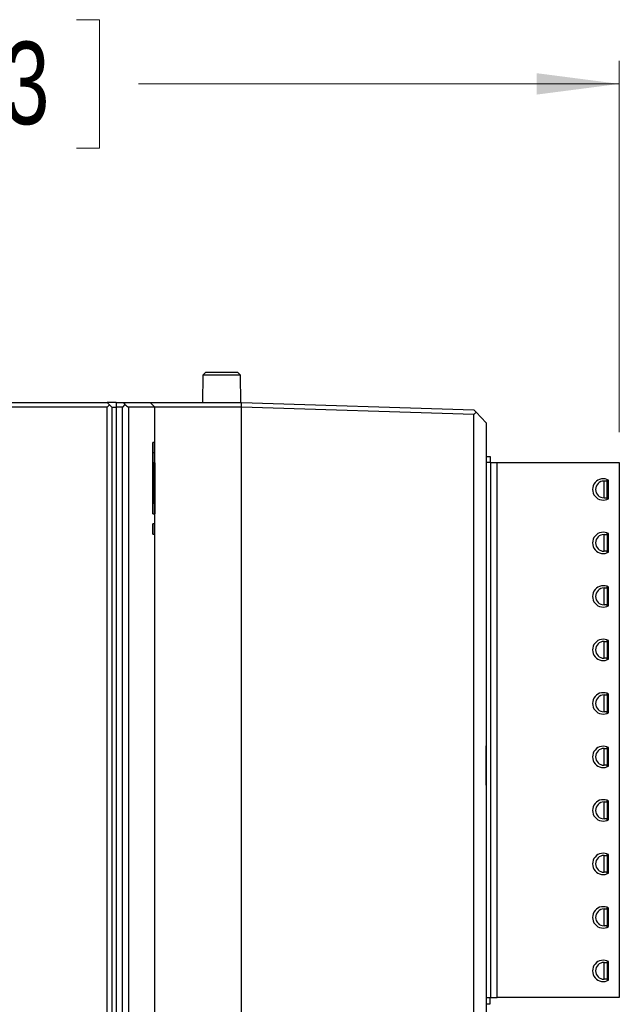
# Model space of a CAD drawing. Header units: millimetres. Extents: x 0 to 840, y 0 to 594.
# Tile 71 of 77: x 550 to 589, y 322 to 386. Entities that reach past the tile are written whole.
import ezdxf

# ---------------------------------------------------------------- set-up
doc = ezdxf.new("R2010")
doc.units = ezdxf.units.MM
doc.header["$LTSCALE"] = 2
doc.linetypes.add('SLD-Sólida', pattern=[0])
doc.styles.add('SLDTEXTSTYLE2', font='ARIALN.TTF', dxfattribs={"width": 0.87})
doc.dimstyles.new('SLDDIMSTYLE0', dxfattribs={"dimtxt": 5.4, "dimasz": 5.4, "dimexe": 0, "dimexo": 0.0625, "dimgap": 1.35, "dimtad": 0, "dimdec": 1, "dimrnd": 1e-09, "dimzin": 12, "dimdsep": 46, "dimtxsty": 'SLDTEXTSTYLE2', "dimsah": 1, "dimcen": 0.09, "dimadec": 0, "dimazin": 3, "dimtfac": 1, "dimtdec": 3, "dimtofl": 0, "dimtmove": 0, "dimatfit": 3, "dimfxl": 1, "dimfrac": 2, "dimtolj": 1, "dimtzin": 12, "dimarcsym": 0})

# ---------------------------------------------------------------- blocks, each defined once
blk = doc.blocks.new('_D_4')
at = {"color": 7, "linetype": 'SLD-Sólida', "lineweight": 18}
for p, q in [((538.365, 386.303), (536.843, 386.303)), ((536.843, 386.303), (536.843, 377.903)), ((553.59, 386.303), (555.111, 386.303)), ((555.111, 386.303), (555.111, 377.903)), ((491, 359.471), (491, 383.603)), ((589.112, 359.322), (589.112, 383.603)), ((491, 382.103), (522.466, 382.103)), ((589.112, 382.103), (557.647, 382.103)), ((536.843, 377.903), (538.365, 377.903)), ((555.111, 377.903), (553.59, 377.903))]:
    blk.add_line(p, q, dxfattribs=at)
for points in [[(491, 382.103), (496.4, 381.403), (496.4, 382.803)], [(589.112, 382.103), (583.712, 382.803), (583.712, 381.403)]]:
    blk.add_solid(points, dxfattribs=at)
at = {"color": 7, "linetype": 'SLD-Sólida', "lineweight": 18, "char_height": 5.4, "attachment_point": 1, "style": 'SLDTEXTSTYLE2'}
for s, insert in [('98,1', (523.479, 384.864)), ('3,863', (538.365, 384.864))]:
    blk.add_mtext(s, dxfattribs=dict(at, insert=insert))

msp = doc.modelspace()

# ---------------------------------------------------------------- linework, layer by layer
at = {"color": 7, "linetype": 'SLD-Sólida', "lineweight": 25}
for p, q in [((561.865, 363.053), (561.85, 361.253)), ((562.069, 363.253), (561.865, 363.053)), ((564.334, 363.053), (561.865, 363.053)), ((562.069, 363.253), (564.13, 363.253)), ((564.334, 363.053), (564.13, 363.253)), ((564.35, 361.253), (564.334, 363.053)), ((518.3, 361.253), (555.6, 361.253)), ((555.598, 360.953), (518.301, 360.953)), ((555.598, 360.953), (555.749, 361.103)), ((555.598, 246.553), (555.598, 360.953)), ((555.749, 361.103), (555.6, 361.253)), ((555.9, 361.253), (555.6, 361.253)), ((555.749, 361.103), (555.9, 360.953)), ((556.2, 361.253), (555.9, 361.253)), ((555.9, 360.953), (555.9, 246.553)), ((555.9, 360.953), (556.2, 360.953)), ((556.2, 361.253), (556.2, 360.953)), ((556.2, 361.253), (556.662, 361.253)), ((556.2, 360.953), (556.2, 246.553)), ((556.6, 360.953), (556.2, 360.953)), ((556.767, 361.121), (556.6, 360.953)), ((556.6, 246.553), (556.6, 360.953)), ((556.662, 361.253), (558.423, 361.253)), ((556.992, 360.953), (556.992, 246.553)), ((558.723, 360.953), (556.992, 360.953)), ((558.723, 360.953), (558.423, 361.253)), ((558.423, 361.253), (564.393, 361.253)), ((558.723, 358.65), (558.723, 360.953)), ((564.397, 360.953), (558.723, 360.953)), ((564.397, 360.953), (564.393, 361.253)), ((564.393, 361.253), (564.4, 361.253)), ((564.4, 360.953), (564.397, 360.953)), ((564.4, 361.253), (579.6, 360.778)), ((564.4, 246.553), (564.4, 360.953)), ((579.6, 360.478), (564.4, 360.953)), ((579.6, 360.778), (579.745, 360.623)), ((579.745, 360.623), (579.6, 360.478)), ((579.6, 247.028), (579.6, 360.478)), ((579.745, 360.623), (580.4, 359.927)), ((580.4, 359.927), (580.4, 247.579)), ((558.583, 353.983), (558.583, 358.65)), ((558.583, 358.65), (558.583, 358.65)), ((558.583, 358.65), (558.583, 353.983)), ((558.723, 358.65), (558.583, 358.65)), ((558.723, 357.983), (558.723, 358.65)), ((558.623, 357.983), (558.723, 357.983)), ((558.623, 354.65), (558.623, 357.983)), ((558.723, 357.317), (558.723, 357.983)), ((580.4, 357.722), (580.656, 357.722)), ((580.656, 357.722), (580.656, 357.322)), ((558.656, 354.65), (558.656, 357.317)), ((558.656, 357.317), (558.656, 354.65)), ((558.683, 357.317), (558.656, 357.317)), ((558.656, 357.317), (558.656, 357.317)), ((558.683, 354.65), (558.683, 357.317)), ((558.703, 354.65), (558.703, 357.317)), ((558.703, 357.317), (558.703, 354.65)), ((558.716, 357.317), (558.703, 357.317)), ((558.703, 357.317), (558.703, 357.317)), ((558.716, 353.983), (558.716, 357.317)), ((558.722, 353.983), (558.722, 357.317)), ((558.722, 357.317), (558.722, 353.983)), ((558.723, 357.317), (558.722, 357.317)), ((558.722, 357.317), (558.722, 357.317)), ((558.723, 353.983), (558.723, 357.317)), ((580.712, 357.322), (580.4, 357.322)), ((580.712, 322.322), (580.712, 357.322)), ((580.712, 357.322), (581.112, 357.322)), ((581.112, 322.322), (581.112, 357.322)), ((581.112, 357.322), (589.112, 357.322)), ((589.112, 357.322), (589.112, 322.322)), ((588.312, 356.122), (588.112, 356.122)), ((588.112, 355.022), (588.112, 356.122)), ((588.312, 356.122), (588.312, 356.226)), ((588.312, 355.022), (588.312, 356.122)), ((588.412, 354.965), (588.412, 356.178)), ((588.112, 355.022), (588.312, 355.022)), ((588.312, 354.918), (588.312, 355.022)), ((558.656, 354.65), (558.623, 354.65)), ((558.703, 354.65), (558.683, 354.65)), ((558.583, 353.983), (558.583, 353.983)), ((558.583, 353.983), (558.716, 353.983)), ((558.722, 353.983), (558.723, 353.983)), ((558.722, 353.983), (558.722, 353.983)), ((558.723, 353.317), (558.723, 353.983)), ((558.583, 352.65), (558.583, 353.317)), ((558.723, 353.317), (558.583, 353.317)), ((558.583, 353.317), (558.583, 352.65)), ((558.583, 353.317), (558.583, 353.317)), ((558.723, 352.65), (558.723, 353.317)), ((558.583, 352.65), (558.723, 352.65)), ((558.583, 352.65), (558.583, 352.65)), ((558.723, 252.885), (558.723, 352.65)), ((588.112, 352.622), (588.312, 352.622)), ((588.112, 351.522), (588.112, 352.622)), ((588.312, 352.622), (588.312, 352.726)), ((588.312, 352.622), (588.312, 351.522)), ((588.412, 351.465), (588.412, 352.678)), ((588.312, 351.522), (588.112, 351.522)), ((588.312, 351.418), (588.312, 351.522)), ((588.312, 349.122), (588.312, 349.226)), ((588.412, 347.965), (588.412, 349.178)), ((588.112, 349.122), (588.312, 349.122)), ((588.112, 348.022), (588.112, 349.122)), ((588.312, 349.122), (588.312, 348.022)), ((588.312, 348.022), (588.112, 348.022)), ((588.312, 347.918), (588.312, 348.022)), ((588.112, 345.622), (588.312, 345.622)), ((588.112, 344.522), (588.112, 345.622)), ((588.312, 345.622), (588.312, 345.726)), ((588.312, 345.622), (588.312, 344.522)), ((588.412, 344.465), (588.412, 345.678)), ((588.312, 344.522), (588.112, 344.522)), ((588.312, 344.418), (588.312, 344.522)), ((588.112, 342.122), (588.312, 342.122)), ((588.112, 341.022), (588.112, 342.122)), ((588.312, 342.122), (588.312, 342.226)), ((588.312, 342.122), (588.312, 341.022)), ((588.412, 340.965), (588.412, 342.178)), ((588.312, 341.022), (588.112, 341.022)), ((588.312, 340.918), (588.312, 341.022)), ((580.4, 338.829), (580.4, 338.829)), ((580.4, 338.795), (580.4, 338.795)), ((580.4, 336.227), (580.4, 338.795)), ((588.112, 338.622), (588.312, 338.622)), ((588.112, 337.522), (588.112, 338.622)), ((588.312, 338.622), (588.312, 338.726)), ((588.312, 338.622), (588.312, 337.522)), ((588.412, 337.465), (588.412, 338.678)), ((588.312, 337.522), (588.112, 337.522)), ((588.312, 337.418), (588.312, 337.522)), ((580.4, 336.227), (580.4, 336.227)), ((580.4, 336.193), (580.4, 336.193)), ((588.112, 335.122), (588.312, 335.122)), ((588.112, 334.022), (588.112, 335.122)), ((588.312, 335.122), (588.312, 335.226)), ((588.312, 335.122), (588.312, 334.022)), ((588.412, 333.965), (588.412, 335.178)), ((588.312, 334.022), (588.112, 334.022)), ((588.312, 333.918), (588.312, 334.022)), ((588.112, 331.622), (588.312, 331.622)), ((588.112, 330.522), (588.112, 331.622)), ((588.312, 331.622), (588.312, 331.726)), ((588.312, 331.622), (588.312, 330.522)), ((588.412, 330.465), (588.412, 331.678)), ((588.312, 330.522), (588.112, 330.522)), ((588.312, 330.418), (588.312, 330.522)), ((588.112, 328.122), (588.312, 328.122)), ((588.112, 327.022), (588.112, 328.122)), ((588.312, 328.122), (588.312, 328.226)), ((588.312, 328.122), (588.312, 327.022)), ((588.412, 326.965), (588.412, 328.178)), ((588.312, 327.022), (588.112, 327.022)), ((588.312, 326.918), (588.312, 327.022)), ((588.312, 324.726), (588.312, 324.622)), ((588.412, 323.465), (588.412, 324.678)), ((588.112, 324.622), (588.312, 324.622)), ((588.112, 323.522), (588.112, 324.622)), ((588.312, 324.622), (588.312, 323.522)), ((588.312, 323.522), (588.112, 323.522)), ((588.312, 323.522), (588.312, 323.418)), ((580.4, 322.322), (580.712, 322.322)), ((580.66, 321.915), (580.66, 322.322)), ((580.712, 322.322), (581.112, 322.322)), ((589.112, 322.322), (581.112, 322.322)), ((580.4, 321.915), (580.66, 321.915))]:
    msp.add_line(p, q, dxfattribs=at)
for centre, radius, start, end in [((588.062, 355.572), 0.7, 60, 300), ((588.112, 355.572), 0.55, 90, 180), ((588.112, 355.572), 0.55, 180, 270), ((588.062, 352.072), 0.7, 60, 300), ((588.112, 352.072), 0.55, 90, 180), ((588.112, 352.072), 0.55, 180, 270), ((588.062, 348.572), 0.7, 60, 300), ((588.112, 348.572), 0.55, 90, 180), ((588.112, 348.572), 0.55, 180, 270), ((588.062, 345.072), 0.7, 60, 300), ((588.112, 345.072), 0.55, 90, 180), ((588.112, 345.072), 0.55, 180, 270), ((588.062, 341.572), 0.7, 60, 300), ((588.112, 341.572), 0.55, 90, 180), ((588.112, 341.572), 0.55, 180, 270), ((588.062, 338.072), 0.7, 60, 300), ((588.112, 338.072), 0.55, 90, 180), ((588.112, 338.072), 0.55, 180, 270), ((588.062, 334.572), 0.7, 60, 300), ((588.112, 334.572), 0.55, 90, 180), ((588.112, 334.572), 0.55, 180, 270), ((588.062, 331.072), 0.7, 60, 300), ((588.112, 331.072), 0.55, 90, 180), ((588.112, 331.072), 0.55, 180, 270), ((588.062, 327.572), 0.7, 60, 300), ((588.112, 327.572), 0.55, 90, 180), ((588.112, 327.572), 0.55, 180, 270), ((588.062, 324.072), 0.7, 60, 300), ((588.112, 324.072), 0.55, 90, 180), ((588.112, 324.072), 0.55, 180, 270)]:
    msp.add_arc(centre, radius, start, end, dxfattribs=at)
for points in [[(556.662, 361.253), (556.697, 361.209), (556.732, 361.165), (556.767, 361.121)], [(556.767, 361.121), (556.842, 361.065), (556.917, 361.009), (556.992, 360.953)]]:
    msp.add_open_spline(points, degree=3, dxfattribs=at)

# ---------------------------------------------------------------- dimensions: what is measured, and where the dimension line sits
at = {"color": 7, "linetype": 'SLD-Sólida', "lineweight": 18}
dim = msp.add_linear_dim(base=(589.112, 382.103), p1=(491, 357.471), p2=(589.112, 357.322), dimstyle='SLDDIMSTYLE0', dxfattribs=at)
dim.commit()
dim.dimension.update_dxf_attribs({"geometry": '_D_4', "text_midpoint": (540.056, 382.103), "dimtype": 160})

doc.saveas('drawing.dxf')
